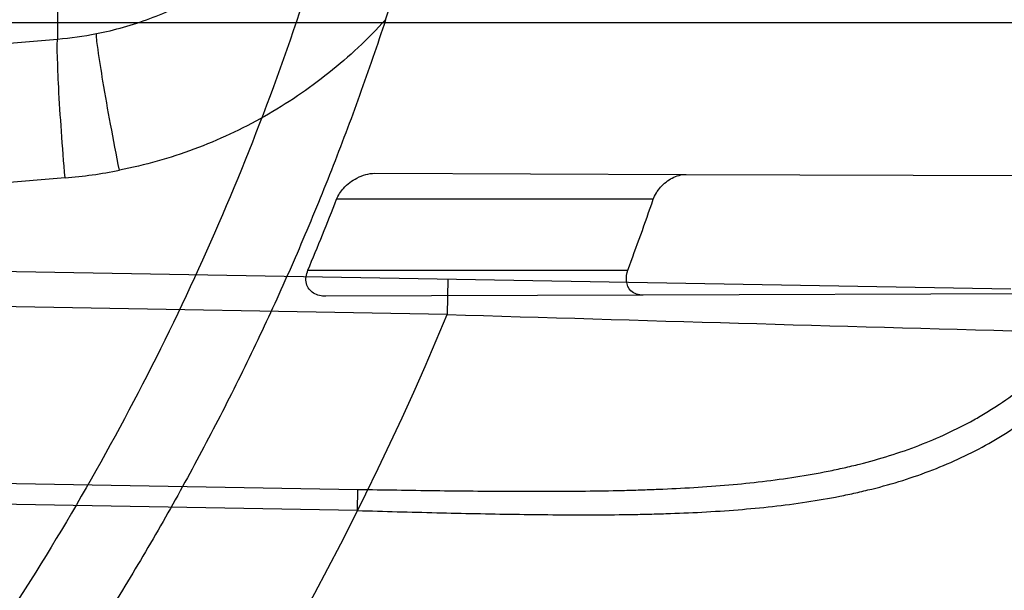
# Model space of a CAD drawing. Header units: millimetres. Extents: x 0 to 297, y 0 to 210.
# Tile 89 of 256: x 143.3398 to 143.4512, y 93.2491 to 93.3137. Entities that reach past the tile are written whole.
import ezdxf

# ---------------------------------------------------------------- set-up
doc = ezdxf.new("R2010")
doc.units = ezdxf.units.MM
doc.header["$LTSCALE"] = 16.335
doc.layers.get('0').update_dxf_attribs({"linetype": 'CONTINUOUS'})
for name, color, linetype in [('01_GLOBAL', 7, 'CONTINUOUS'), ('INTFCLR_1', 7, 'CONTINUOUS'), ('INTFCLR_144815', 7, 'CONTINUOUS')]:
    doc.layers.add(name, color=color, linetype=linetype)

msp = doc.modelspace()

# ---------------------------------------------------------------- linework, layer by layer
at = {"color": 7, "linetype": 'Continuous'}
msp.add_circle((144.2368034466, 92.193132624), 3.04, dxfattribs=at)
at = {"color": 9, "linetype": 'Continuous'}
msp.add_arc((144.2368034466, 92.193132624), 3.001038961, 92.9674534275, 177.0325465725, dxfattribs=at)
at = {"layer": '01_GLOBAL', "color": 7, "linetype": 'Continuous'}
msp.add_circle((144.2368034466, 92.193132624), 3.08, dxfattribs=at)
at = {"layer": 'INTFCLR_1', "color": 9, "linetype": 'Continuous'}
for p, q in [((143.3440660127, 93.33672380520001), (143.3440660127, 93.3114801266)), ((143.068579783, 93.3133562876), (143.4921648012, 93.3133562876)), ((143.2543923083, 93.3040658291), (143.3440660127, 93.3114801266)), ((143.3799851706, 93.2962971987), (143.4152219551, 93.2961741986)), ((143.3449021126, 93.2957831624), (143.076579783, 93.2735980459)), ((143.4115058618, 93.2933562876), (143.375647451, 93.2933562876)), ((143.1045099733, 93.2892876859), (143.4519711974, 93.28322272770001)), ((143.388165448, 93.2803358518), (143.1044401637, 93.2852882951)), ((143.3724074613, 93.2853562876), (143.4086171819, 93.2853562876)), ((143.3882352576, 93.28433524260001), (143.388165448, 93.2803358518)), ((143.4103485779, 93.28252136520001), (143.3744359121, 93.2823960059)), ((143.076579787, 93.2658264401), (143.3780715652, 93.26055888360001)), ((143.3780296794, 93.2581615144), (143.0765797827, 93.2634288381)), ((143.3780296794, 93.2581615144), (143.3780715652, 93.26055888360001))]:
    msp.add_line(p, q, dxfattribs=at)
at = {"layer": 'INTFCLR_1', "color": 6, "linetype": 'Continuous'}
for p, q in [((143.4152219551, 93.2961741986), (143.4774988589, 93.29595681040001)), ((143.4735235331, 93.2827418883), (143.4103485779, 93.28252136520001))]:
    msp.add_line(p, q, dxfattribs=at)
for centre, radius, start, end in [((143.076579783, 93.4093562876), 0.4827613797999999, 270, 90.00000002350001), ((143.076579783, 93.4093562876), 0.4587930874, 270, 90.00000002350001), ((143.0892902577, 93.4093512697), 0.3071896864, 341.8516144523, 356.8675753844), ((143.076699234, 93.4097738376), 0.3208162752, 337.1813534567, 338.7228774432), ((143.0766624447, 93.4097416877), 0.3544935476, 339.4587291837, 340.8334907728)]:
    msp.add_arc(centre, radius, start, end, dxfattribs=at)
at = {"layer": 'INTFCLR_1', "color": 9, "linetype": 'Continuous'}
for centre, radius, start, end in [((143.3409138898, 93.35023517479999), 0.0388830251, 274.6498887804, 281.1994271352), ((143.3403592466, 93.35070102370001), 0.0551054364, 274.7288035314, 281.1993408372), ((143.076579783, 93.4093562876), 0.3372409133, 270.0000000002, 337.5066823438), ((143.9726450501, 112.4531088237), 19.1816802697, 268.2538865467, 268.4511225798)]:
    msp.add_arc(centre, radius, start, end, dxfattribs=at)
for points, knots in [([(143.505791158, 93.2600745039), (143.5067409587, 93.2626590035), (143.5086022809, 93.26787776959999), (143.5121486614, 93.2784613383), (143.5179028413, 93.2974584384), (143.5232385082, 93.319755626), (143.5267617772, 93.3396835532), (143.5282429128, 93.3498591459), (143.5290073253, 93.35574456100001), (143.5307716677, 93.37052008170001), (143.5326049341, 93.3957667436), (143.5323109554, 93.4255533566), (143.5309256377, 93.444856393), (143.5300542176, 93.4537694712), (143.5294126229, 93.45969752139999), (143.5274302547, 93.4756973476), (143.5229291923, 93.50131752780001), (143.5164430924, 93.5263308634), (143.5118037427, 93.5411769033), (143.5100588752, 93.5464871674), (143.5074043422, 93.5543094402), (143.501415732, 93.57066310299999), (143.4910739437, 93.59466517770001), (143.4792964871, 93.6173411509), (143.4710860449, 93.6312983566), (143.4672487, 93.637511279), (143.4646994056, 93.64156113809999), (143.4578048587, 93.6522122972), (143.446251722, 93.6685591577), (143.4302039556, 93.688459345), (143.4166114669, 93.7033760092), (143.4071163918, 93.7129106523), (143.4018664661, 93.7179588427), (143.3945821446, 93.7247669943), (143.3843862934, 93.7336815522), (143.373349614, 93.7423309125), (143.3667450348, 93.7470278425), (143.3640805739, 93.74883137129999), (143.3625174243, 93.7498684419), (143.360134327, 93.7513983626), (143.3576340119, 93.7529030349), (143.3554317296, 93.7540584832), (143.3541938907, 93.75463331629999), (143.3532081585, 93.75498488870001), (143.3525262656, 93.7551440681), (143.3519536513, 93.75505755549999), (143.3518421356, 93.7545186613), (143.35211692, 93.75392300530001), (143.35259409, 93.7530975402), (143.3533650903, 93.7520584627), (143.354392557, 93.75079155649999), (143.3556852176, 93.7493056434), (143.3572290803, 93.7475999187), (143.358673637, 93.7460457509), (143.3599466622, 93.7446920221), (143.3621637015, 93.7423493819), (143.3658426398, 93.73850358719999), (143.3733257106, 93.73065133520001), (143.3814986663, 93.7218418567), (143.3889438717, 93.71342202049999), (143.3935459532, 93.708067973), (143.4009463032, 93.699278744), (143.4122758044, 93.6850353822), (143.4271285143, 93.6643128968), (143.4378788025, 93.6473958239), (143.4449171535, 93.6353542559), (143.4496927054, 93.62688497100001), (143.457931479, 93.6114260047), (143.4689344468, 93.588081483), (143.4765250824, 93.5686183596), (143.480055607, 93.5585271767)], [0, 0, 0, 0, 0.0103790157, 0.0208837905, 0.0420711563, 0.0851838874, 0.1071959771, 0.1183352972, 0.1239410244, 0.1295662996, 0.174425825, 0.2192336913, 0.2417180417, 0.247353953, 0.2529903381, 0.2641931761, 0.3081223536, 0.3509244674, 0.3614867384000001, 0.3667496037, 0.3719933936, 0.3926231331, 0.4323811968, 0.4704128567, 0.4888542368, 0.4934078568, 0.4979383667, 0.5068920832, 0.5412323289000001, 0.5733304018, 0.6031976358, 0.6172527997, 0.6240454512, 0.6306500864, 0.6548352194, 0.6750684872, 0.6834752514, 0.6853781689, 0.6871962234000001, 0.6905460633, 0.6960524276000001, 0.6981915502, 0.6999110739, 0.7012078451, 0.7020914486, 0.7026255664, 0.703100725, 0.7038824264, 0.7050749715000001, 0.7066970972, 0.7087489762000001, 0.7112252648, 0.7141188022, 0.7174211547, 0.7192230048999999, 0.7211233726, 0.7295789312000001, 0.7392839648, 0.7620096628, 0.7748693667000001, 0.7816473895, 0.7886214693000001, 0.8181786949, 0.8502212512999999, 0.8846823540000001, 0.8936821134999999, 0.9027944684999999, 0.9213301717, 0.9597016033, 1, 1, 1, 1]), ([(143.3574002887, 93.7533562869), (143.3579828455, 93.753356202), (143.360948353, 93.7521830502), (143.3643531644, 93.7501915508), (143.3676585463, 93.7481125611), (143.3692467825, 93.74707786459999), (143.3719545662, 93.74527944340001), (143.378664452, 93.7405994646), (143.3898825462, 93.7319854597), (143.4002548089, 93.7231045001), (143.4076654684, 93.7163228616), (143.4130031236, 93.71129788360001), (143.422653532, 93.7018115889), (143.4364709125, 93.68697153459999), (143.4527894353, 93.66717079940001), (143.4645442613, 93.65089855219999), (143.4715593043, 93.6402954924), (143.474151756, 93.63626614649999), (143.4780526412, 93.63008701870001), (143.4863962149, 93.616211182), (143.4983688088, 93.5936629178), (143.5088888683, 93.5697819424), (143.5149812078, 93.55350851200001), (143.5176807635, 93.5457272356), (143.5194547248, 93.5404463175), (143.524169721, 93.5256878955), (143.5307635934, 93.5008186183), (143.5353421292, 93.4753316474), (143.5373581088, 93.459416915), (143.5380104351, 93.45352171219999), (143.5388963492, 93.444658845), (143.5403047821, 93.42546452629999), (143.5406037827, 93.3958405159), (143.5387395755, 93.3707344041), (143.5369460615, 93.35604353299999), (143.5361688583, 93.3501906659), (143.5346627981, 93.3400704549), (143.5310794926, 93.320247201), (143.5256534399, 93.29807146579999), (143.5198047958, 93.2791850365), (143.5161994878, 93.2686605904), (143.5143072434, 93.26347094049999), (143.5133416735, 93.2609008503)], [0, 0, 0, 0, 0.0031306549, 0.0166311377, 0.0214593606, 0.0240790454, 0.0268205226, 0.0389267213, 0.0680356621, 0.1027866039, 0.1122691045, 0.1220183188, 0.1421809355, 0.1849822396, 0.2309158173, 0.2799873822, 0.2927706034, 0.2992370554, 0.3057353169, 0.3320403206, 0.3862319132, 0.4428084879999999, 0.4721383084, 0.4795908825, 0.487069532, 0.5020757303, 0.5628487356, 0.6251729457, 0.6410612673, 0.6490543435, 0.6570463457, 0.6889269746, 0.7524526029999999, 0.8160592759, 0.8240370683, 0.8319876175, 0.8477879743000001, 0.8790177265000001, 0.9402188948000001, 0.970317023, 0.9852457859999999, 1, 1, 1, 1]), ([(143.480055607, 93.5585271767), (143.4837259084, 93.5480364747), (143.4903909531, 93.5264789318), (143.4967360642, 93.4987698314), (143.4998687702, 93.480263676), (143.5011284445, 93.4715333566), (143.5019170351, 93.4656589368), (143.5038463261, 93.4494766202), (143.5057008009, 93.4227915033), (143.5054397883, 93.39601168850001), (143.5044671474, 93.37963975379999), (143.504022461, 93.3736652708), (143.5032714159, 93.3647734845), (143.5012002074, 93.34583974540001), (143.4963788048, 93.31729318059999), (143.49048443, 93.2935876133), (143.4864832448, 93.279982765), (143.4848602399, 93.2746477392), (143.4819377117, 93.26549629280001), (143.4757637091, 93.2478316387), (143.4658991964, 93.2237526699), (143.4557508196, 93.2030768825), (143.4492053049, 93.1910087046), (143.4468307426, 93.1867521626), (143.4433023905, 93.1805423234), (143.4357024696, 93.1677434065), (143.4236423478, 93.1493254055), (143.4088585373, 93.1292209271), (143.3981978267, 93.1161056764), (143.3920521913, 93.10890703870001), (143.3897353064, 93.10622028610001), (143.3858253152, 93.1017514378), (143.3786022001, 93.09371030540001), (143.3707422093, 93.0853343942), (143.3636495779, 93.0779186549), (143.3593994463, 93.0734576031), (143.3560255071, 93.0698150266), (143.3538487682, 93.0672934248), (143.3526496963, 93.0656994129), (143.3521523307, 93.0648535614), (143.3518509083, 93.0642467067), (143.3519780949, 93.06345700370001), (143.3536612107, 93.06380038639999), (143.3555127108, 93.06468782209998), (143.3588652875, 93.0665002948), (143.3620632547, 93.0685373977), (143.3646891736, 93.0702872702), (143.3663741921, 93.0714458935), (143.3692060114, 93.0734278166), (143.3737350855, 93.0767437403), (143.3800639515, 93.0816635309), (143.3895251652, 93.0894491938), (143.3979931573, 93.09704369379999), (143.4054028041, 93.1041496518), (143.4107134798, 93.1093907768), (143.4202844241, 93.1192590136), (143.4339256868, 93.13464747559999), (143.4499433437, 93.1551077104), (143.4614126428, 93.1718688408), (143.4682300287, 93.1827697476), (143.4707469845, 93.1869112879), (143.4745342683, 93.1932658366), (143.4826220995, 93.2075340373), (143.4941655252, 93.2306938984), (143.5021068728, 93.2500492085), (143.505791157, 93.2600745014)], [0, 0, 0, 0, 0.0419354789, 0.08505031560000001, 0.1071497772, 0.1127379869, 0.1183317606, 0.1295131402, 0.1742263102, 0.2191466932, 0.230445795, 0.2361065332, 0.241751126, 0.2641147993, 0.3079545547, 0.3508736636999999, 0.3561840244, 0.3614616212, 0.3719139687, 0.3924297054, 0.4320526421, 0.4700131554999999, 0.4792642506, 0.483852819, 0.4884035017, 0.5062126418, 0.5400088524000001, 0.5714206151, 0.6003317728, 0.6037560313, 0.6071340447, 0.6137178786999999, 0.6261602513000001, 0.6479155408, 0.6570536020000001, 0.6648783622, 0.6711643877, 0.6757843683, 0.6774462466, 0.6786751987, 0.6794900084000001, 0.6799813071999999, 0.6813020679, 0.6842478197, 0.6888651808, 0.6950795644, 0.6987591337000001, 0.70073729, 0.7027989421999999, 0.7117993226, 0.7219139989, 0.7330405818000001, 0.7580265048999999, 0.7648041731, 0.7717766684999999, 0.7861782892, 0.816667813, 0.8493175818, 0.8841610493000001, 0.8932352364, 0.8978283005, 0.9024468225, 0.9211469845, 0.9596997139, 1, 1, 1, 1]), ([(143.3574002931, 93.0653562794), (143.3572429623, 93.0653562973), (143.3568577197, 93.0654322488), (143.3568775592, 93.06612476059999), (143.3572897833, 93.0668372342), (143.3580025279, 93.06789625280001), (143.3590890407, 93.0692141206), (143.3605161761, 93.0708335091), (143.3622809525, 93.072732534), (143.364262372, 93.0748061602), (143.366417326, 93.0770245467), (143.3695810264, 93.08025667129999), (143.3761156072, 93.0869122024), (143.384127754, 93.09523631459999), (143.391492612, 93.1032318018), (143.3954790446, 93.1076756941), (143.3978410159, 93.1103473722), (143.4041032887, 93.11750254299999), (143.4149655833, 93.130539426), (143.4300350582, 93.1505356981), (143.4423327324, 93.1688638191), (143.4500842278, 93.18160511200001), (143.4536819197, 93.18778553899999), (143.4561024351, 93.19202072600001), (143.4627716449, 93.20402316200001), (143.4731139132, 93.2245897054), (143.4831746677, 93.2485613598), (143.4894718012, 93.2661502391), (143.4924519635, 93.2752607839), (143.4941067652, 93.2805713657), (143.4981845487, 93.2941079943), (143.5041933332, 93.3176982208), (143.5091109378, 93.34612180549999), (143.5112232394, 93.3649740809), (143.5119890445, 93.3738262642), (143.5124424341, 93.37977367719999), (143.5134340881, 93.3960708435), (143.5137003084, 93.4227328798), (143.5118091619, 93.4492982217), (143.5098423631, 93.46540487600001), (143.5090383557, 93.47125249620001), (143.5077538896, 93.4799440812), (143.5045588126, 93.4983716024), (143.498087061, 93.52596105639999), (143.4912937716, 93.5474097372), (143.4875537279, 93.5578460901)], [0, 0, 0, 0, 0.0008731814, 0.0017184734, 0.0032338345, 0.0055641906, 0.008732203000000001, 0.0127298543, 0.0175349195, 0.0231216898, 0.028646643, 0.0346996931, 0.0482229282, 0.0804128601, 0.09881585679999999, 0.1085510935, 0.1135452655, 0.1186072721, 0.1613234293, 0.207686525, 0.2575125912, 0.2837456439, 0.2904463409, 0.297201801, 0.3108185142, 0.3666506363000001, 0.4248611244, 0.4549770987, 0.470314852, 0.4780577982, 0.4858479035, 0.548777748, 0.6130125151, 0.6457681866, 0.6540348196, 0.6623247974, 0.6788712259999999, 0.7446474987, 0.8101274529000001, 0.8265054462, 0.8346996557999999, 0.8428862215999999, 0.8752668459, 0.9384715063, 1, 1, 1, 1]), ([(143.3484659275, 93.3120925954), (143.3505157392, 93.3124985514), (143.3545608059, 93.3136452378), (143.3602753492, 93.3163184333), (143.36550514, 93.31987927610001), (143.3685783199, 93.3227835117), (143.3699917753, 93.32434725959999)], [0, 0, 0, 0, 0.2490434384, 0.4985367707, 0.7487806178, 1, 1, 1, 1]), ([(143.3811981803, 93.3136681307), (143.3792171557, 93.31149852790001), (143.3749108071, 93.30746772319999), (143.3675894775, 93.30252669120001), (143.3595907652, 93.2988114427), (143.3539309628, 93.2972131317), (143.3510619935, 93.29664493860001)], [0, 0, 0, 0, 0.2506465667, 0.5007612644, 0.7504856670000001, 1, 1, 1, 1]), ([(143.3449021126, 93.2957831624), (143.3447568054, 93.29754275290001), (143.3444978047, 93.30095246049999), (143.344187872, 93.3055819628), (143.3440594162, 93.30904990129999), (143.3439978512, 93.3108788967), (143.3440660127, 93.3114801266)], [0, 0, 0, 0, 0.3368283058, 0.6524971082, 0.8845656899, 1, 1, 1, 1]), ([(143.3510619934, 93.29664493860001), (143.3507198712, 93.2983745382), (143.3500795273, 93.3017262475), (143.3492507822, 93.3062784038), (143.348733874, 93.30969385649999), (143.3484659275, 93.3114929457), (143.3484659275, 93.3120925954)], [0, 0, 0, 0, 0.3375394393, 0.6534147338, 0.8851998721, 1, 1, 1, 1]), ([(143.378029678, 93.2581615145), (143.3795262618, 93.25811774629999), (143.3825119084, 93.25803364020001), (143.3884346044, 93.25788119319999), (143.3957432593, 93.25772648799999), (143.4029848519, 93.2576596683), (143.4079938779, 93.25769834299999), (143.4108211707, 93.25775194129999), (143.4149542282, 93.25786551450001), (143.4209858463, 93.2581714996), (143.4275553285, 93.25888387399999), (143.4319915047, 93.2596459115), (143.4344500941, 93.26016062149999), (143.4380030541, 93.2610008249), (143.443138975, 93.2625889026), (143.4479836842, 93.2648500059), (143.451001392, 93.2666327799), (143.4529664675, 93.267899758), (143.4562925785, 93.2703347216), (143.4597812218, 93.27359384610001), (143.4625251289, 93.27678543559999), (143.4640410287, 93.27874184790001), (143.4662932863, 93.2818559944), (143.4693870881, 93.2869455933), (143.4722726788, 93.2930233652), (143.4743370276, 93.2981805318), (143.4762568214, 93.3035742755), (143.4774841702, 93.3077152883), (143.4782142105, 93.31051378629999)], [0, 0, 0, 0, 0.0352840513, 0.0703885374, 0.1396222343, 0.2075595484, 0.24104394, 0.2576664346, 0.2741994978, 0.3384817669, 0.3999443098, 0.4297839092, 0.4445208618, 0.4591331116, 0.5158220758, 0.5708773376, 0.584618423, 0.5984078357, 0.62596322, 0.6816730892, 0.7104014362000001, 0.7250935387, 0.7399872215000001, 0.8009607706, 0.865102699, 0.8983215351, 0.931842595, 1, 1, 1, 1]), ([(143.3780715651, 93.26055888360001), (143.3795316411, 93.2605333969), (143.3824442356, 93.2604852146), (143.3882211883, 93.2604019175), (143.3953488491, 93.260328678), (143.4024099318, 93.26033519), (143.407293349, 93.2604190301), (143.4100496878, 93.26049604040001), (143.4140798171, 93.26064198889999), (143.4199618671, 93.2609865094), (143.4263678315, 93.2617198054), (143.4306949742, 93.26248049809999), (143.4330941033, 93.2629898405), (143.4365618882, 93.2638158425), (143.4415739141, 93.2653650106), (143.4463092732, 93.2675501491), (143.4492642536, 93.2692660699), (143.4511858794, 93.2704845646), (143.4544385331, 93.27281750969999), (143.4578582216, 93.2759377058), (143.4605558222, 93.27899322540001), (143.462045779, 93.28086328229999), (143.4642566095, 93.2838335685), (143.4672995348, 93.28868534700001), (143.4701484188, 93.2944860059), (143.4721894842, 93.2994047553), (143.4740880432, 93.30454297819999), (143.4753059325, 93.30849007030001), (143.4760311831, 93.3111580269)], [0, 0, 0, 0, 0.0354707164, 0.0707566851, 0.1403369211, 0.2086101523, 0.2422620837, 0.2589694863, 0.2755870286, 0.3402183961, 0.4020447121, 0.4320711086, 0.4469021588, 0.461611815, 0.5186591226, 0.5740110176, 0.587810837, 0.6016461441, 0.6292660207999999, 0.6849553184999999, 0.7135897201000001, 0.7282126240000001, 0.7430221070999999, 0.8035181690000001, 0.8669700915, 0.8997737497, 0.9328434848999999, 1, 1, 1, 1]), ([(143.5133416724, 93.2609008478), (143.5095934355, 93.2509240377), (143.5015126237, 93.23166055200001), (143.48977788, 93.2086314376), (143.4815589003, 93.19444668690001), (143.4777089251, 93.1881268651), (143.4751493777, 93.184006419), (143.4682128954, 93.1731550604), (143.456543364, 93.15647088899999), (143.4402554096, 93.13611357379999), (143.4263884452, 93.1208048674), (143.4166609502, 93.11098728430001), (143.4112615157, 93.10577060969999), (143.403723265, 93.0986927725), (143.3951109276, 93.0911296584), (143.3854941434, 93.0833772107), (143.379059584, 93.07847549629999), (143.3744559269, 93.07517076), (143.3715784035, 93.0731954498), (143.3698645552, 93.07203878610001), (143.3661678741, 93.0696270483), (143.3623175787, 93.0672173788), (143.3587607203, 93.06565469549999), (143.3577821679, 93.0653562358), (143.3574002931, 93.0653562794)], [0, 0, 0, 0, 0.1254333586, 0.2455838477, 0.3039242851, 0.3183395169, 0.3326778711, 0.3610127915, 0.4699119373, 0.572102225, 0.6676664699, 0.7128530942, 0.7347412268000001, 0.7560248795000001, 0.8345501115, 0.8695520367, 0.9013904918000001, 0.9297392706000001, 0.9362356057, 0.9424699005, 0.9540693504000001, 0.9882335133, 0.9955056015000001, 1, 1, 1, 1])]:
    msp.add_open_spline(points, degree=3, knots=knots, dxfattribs=at)
at = {"layer": 'INTFCLR_1', "color": 6, "linetype": 'Continuous'}
for points, knots in [([(143.391388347, 93.7533562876), (143.3904120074, 93.7533562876), (143.3921762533, 93.7499955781), (143.3936912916, 93.7481416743), (143.3961672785, 93.74488846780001), (143.3992225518, 93.74120886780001), (143.403128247, 93.736512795), (143.4076936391, 93.73105931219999), (143.4125904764, 93.7251278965), (143.4174256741, 93.7191674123), (143.4219266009, 93.7134900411), (143.4260587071, 93.708161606), (143.4298162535, 93.70320548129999), (143.4332121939, 93.6986295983), (143.4362702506, 93.6944235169), (143.4390204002, 93.69056916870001), (143.4414908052, 93.687044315), (143.44370074, 93.6838395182), (143.4456749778, 93.6809337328), (143.4474377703, 93.67830292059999), (143.4490168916, 93.6759165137), (143.4504211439, 93.6737705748), (143.4516679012, 93.67184551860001), (143.4527743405, 93.67012138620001), (143.4537663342, 93.6685626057), (143.4546489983, 93.6671650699), (143.4556772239, 93.66552631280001), (143.456672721, 93.66392530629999), (143.4576979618, 93.66226084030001), (143.4585721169, 93.66083168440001), (143.4595323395, 93.65924962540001), (143.4605887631, 93.6574940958), (143.4617562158, 93.65553545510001), (143.4630444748, 93.65335047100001), (143.464465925, 93.65090949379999), (143.4660286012, 93.6481892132), (143.4677482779, 93.64514958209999), (143.4696392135, 93.6417492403), (143.4717186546, 93.63793570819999), (143.4740086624, 93.6336424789), (143.4765248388, 93.62880536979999), (143.4792812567, 93.62335013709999), (143.4822951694, 93.61718591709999), (143.4855914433, 93.610185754), (143.4891913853, 93.6021966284), (143.4931140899, 93.59302320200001), (143.4973740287, 93.58243061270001), (143.5019825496, 93.5700832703), (143.5068772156, 93.55569758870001), (143.5117345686, 93.53967004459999), (143.5162134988, 93.5226760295), (143.5200746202, 93.5054858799), (143.5232856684, 93.4882487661), (143.5258459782, 93.471032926), (143.5277689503, 93.4538356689), (143.5290609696, 93.4366975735), (143.529733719, 93.4196019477), (143.5297948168, 93.4025757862), (143.5292510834, 93.38560341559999), (143.5281065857, 93.3686870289), (143.5263644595, 93.3518401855), (143.5240214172, 93.3350289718), (143.5210770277, 93.31827583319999), (143.5175167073, 93.30154440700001), (143.5133376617, 93.28485591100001), (143.5085942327, 93.268441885), (143.5035656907, 93.2530998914), (143.4986112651, 93.23947982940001), (143.4940105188, 93.2278474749), (143.4897809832, 93.2178519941), (143.485903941, 93.2091976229), (143.4823616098, 93.2016588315), (143.4791285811, 93.19505078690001), (143.4761817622, 93.1892359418), (143.4734988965, 93.1841024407), (143.4710647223, 93.1795662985), (143.4688610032, 93.1755541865), (143.466865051, 93.1719939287), (143.4650570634, 93.1688259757), (143.4634184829, 93.16599997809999), (143.461937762, 93.1634824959), (143.4606041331, 93.16124327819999), (143.4594032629, 93.15924877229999), (143.4583170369, 93.15746207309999), (143.457331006, 93.1558543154), (143.4564183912, 93.15437798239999), (143.4555069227, 93.15291457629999), (143.4545265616, 93.151352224), (143.4534184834, 93.14960100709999), (143.4521719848, 93.1476496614), (143.4507682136, 93.14547482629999), (143.4491853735, 93.14305109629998), (143.4474055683, 93.1403597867), (143.4454085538, 93.13738261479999), (143.4431685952, 93.1340952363), (143.4406602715, 93.13047449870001), (143.4378551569, 93.12649963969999), (143.4347311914, 93.1221597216), (143.4312583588, 93.1174362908), (143.4274059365, 93.11231294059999), (143.4231637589, 93.1068033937), (143.4185304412, 93.1009244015), (143.4135422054, 93.0947465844), (143.408452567, 93.0885653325), (143.4036878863, 93.08286772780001), (143.3995946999, 93.07795220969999), (143.3963986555, 93.0741115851), (143.3938021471, 93.0707181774), (143.3922373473, 93.06880673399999), (143.3903920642, 93.0653562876), (143.391388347, 93.0653562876)], [0, 0, 0, 0, 0.0038604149, 0.007501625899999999, 0.0124785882, 0.0188917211, 0.0268498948, 0.0364677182, 0.0470694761, 0.05724446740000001, 0.066818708, 0.0757144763, 0.0839053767, 0.0914099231, 0.0982451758, 0.1044667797, 0.1101313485, 0.11526428, 0.1198589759, 0.1240215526, 0.1277856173, 0.1311734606, 0.1341617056, 0.1368541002, 0.1392736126, 0.1414672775, 0.143389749, 0.1469230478, 0.1489215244, 0.1511192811, 0.1535471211, 0.1562389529, 0.1592204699, 0.1625628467, 0.1662680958, 0.1703891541, 0.1749670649, 0.1800767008, 0.1857729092, 0.1921414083, 0.199315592, 0.2073311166, 0.2163077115, 0.2264451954, 0.2379233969, 0.2509534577, 0.2658909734, 0.2830621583, 0.3030578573, 0.3259639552, 0.3492662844, 0.3725305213, 0.3956109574, 0.4185782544, 0.4413347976, 0.4640172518, 0.4865192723, 0.5089682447, 0.5313242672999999, 0.5536477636, 0.5759939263, 0.5982772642, 0.6207472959, 0.6432362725, 0.6658996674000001, 0.6887559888, 0.7107777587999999, 0.7297237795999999, 0.7460531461, 0.7602331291, 0.7726347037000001, 0.7835467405, 0.7931663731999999, 0.8017211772, 0.8093215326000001, 0.8160683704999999, 0.8220757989, 0.8274205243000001, 0.8322066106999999, 0.8364980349, 0.8403367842, 0.8437547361, 0.8468031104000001, 0.8495420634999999, 0.8520223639, 0.8542604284, 0.8564046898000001, 0.8588391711, 0.861553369, 0.8645986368, 0.8679945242, 0.8717882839, 0.8760445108, 0.8807522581, 0.8859628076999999, 0.8917731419, 0.8981681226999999, 0.9051985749, 0.9129160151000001, 0.9213486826, 0.9305434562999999, 0.9404096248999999, 0.9509435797, 0.9619432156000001, 0.9720502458, 0.9803711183, 0.9870628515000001, 0.9922716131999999, 0.9960607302, 1, 1, 1, 1]), ([(143.3913883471, 93.0653562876), (143.3925009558, 93.0653562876), (143.3944304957, 93.0666565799), (143.3973970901, 93.0684425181), (143.4007982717, 93.07091395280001), (143.4050037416, 93.07413406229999), (143.4100111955, 93.07824530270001), (143.4155298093, 93.08303751), (143.4211292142, 93.0881607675), (143.4264144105, 93.0932249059), (143.43125736, 93.0980502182), (143.4356657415, 93.10260404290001), (143.4396603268, 93.1068634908), (143.4432708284, 93.1108234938), (143.4465216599, 93.11448276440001), (143.4494397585, 93.1178438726), (143.4520627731, 93.1209293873), (143.4544121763, 93.1237459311), (143.456513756, 93.1263080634), (143.4583900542, 93.12863120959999), (143.4600695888, 93.13073982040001), (143.4615949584, 93.1326788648), (143.4630975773, 93.13461062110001), (143.4646983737, 93.1366936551), (143.4663978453, 93.1389353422), (143.4680793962, 93.14118497), (143.4697311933, 93.1434241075), (143.4714499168, 93.1457859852), (143.4733525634, 93.1484399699), (143.4754791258, 93.1514562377), (143.477855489, 93.15489250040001), (143.4805066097, 93.1588113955), (143.4834545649, 93.163277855), (143.4867221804, 93.1683718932), (143.4903444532, 93.1742054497), (143.4943554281, 93.18090734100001), (143.4987865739, 93.1886348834), (143.5036710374, 93.1975962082), (143.5090369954, 93.2080352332), (143.5149200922, 93.22031723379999), (143.5212054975, 93.234617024), (143.5274896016, 93.2504853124), (143.5333654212, 93.2672157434), (143.5385840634, 93.28417448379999), (143.543100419, 93.30119588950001), (143.5469295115, 93.31826170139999), (143.5500694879, 93.3352816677), (143.5525457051, 93.3523020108), (143.5543635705, 93.36925021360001), (143.5555404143, 93.3861532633), (143.5560867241, 93.4029944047), (143.5560112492, 93.4197765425), (143.5553196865, 93.436509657), (143.5540157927, 93.4531831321), (143.5520992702, 93.46980412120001), (143.5495685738, 93.4863701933), (143.5464237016, 93.5028559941), (143.5426520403, 93.51929845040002), (143.5382472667, 93.5356769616), (143.5331875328, 93.5520104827), (143.527486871, 93.5682159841), (143.5213730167, 93.5836821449), (143.515238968, 93.5976906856), (143.5094946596, 93.6097472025), (143.5042564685, 93.6200023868), (143.4994933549, 93.6288052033), (143.4951738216, 93.63640014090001), (143.4912628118, 93.642992), (143.4877284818, 93.6487368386), (143.4845342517, 93.6537660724), (143.4816534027, 93.65817529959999), (143.4790579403, 93.662051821), (143.4767281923, 93.6654573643), (143.4746357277, 93.668457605), (143.472765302, 93.67109499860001), (143.4710870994, 93.67342680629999), (143.46957943, 93.6754943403), (143.4681380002, 93.6774474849), (143.4666395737, 93.67945477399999), (143.4649885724, 93.68163852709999), (143.463288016, 93.68385659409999), (143.4615819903, 93.6860513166), (143.4598543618, 93.68824549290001), (143.4579581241, 93.69062033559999), (143.4558400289, 93.69323162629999), (143.4534675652, 93.6961063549), (143.4508179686, 93.6992567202), (143.447859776, 93.7026992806), (143.4445666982, 93.7064428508), (143.4409044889, 93.71049854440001), (143.4368464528, 93.7148646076), (143.4323696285, 93.7195302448), (143.4274456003, 93.7244775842), (143.4220754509, 93.7296631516), (143.4163486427, 93.7349445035), (143.410661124, 93.73991840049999), (143.4054543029, 93.74422210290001), (143.4010724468, 93.7475953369), (143.3975442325, 93.7501732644), (143.3944939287, 93.7520163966), (143.3925216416, 93.7533562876), (143.3913883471, 93.7533562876)], [0, 0, 0, 0, 0.0042187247, 0.0081401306, 0.0133978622, 0.0200459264, 0.0282638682, 0.0379443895, 0.0477615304, 0.05703690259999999, 0.0656973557, 0.0736821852, 0.0810680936, 0.0878383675, 0.0940009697, 0.0996271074, 0.1047154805, 0.1093563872, 0.1135342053, 0.1172803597, 0.1206792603, 0.1237557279, 0.1266349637, 0.1299589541, 0.1337168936, 0.1373013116, 0.1406085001, 0.1442672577, 0.148377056, 0.1529904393, 0.1582606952, 0.164218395, 0.1709303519, 0.1785521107, 0.1871652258, 0.1969659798, 0.2081658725, 0.2209392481, 0.2356613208, 0.2526660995, 0.2725685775, 0.2948769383, 0.3173640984, 0.3397873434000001, 0.3621386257, 0.3841211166, 0.4060891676, 0.4277469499, 0.4493218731, 0.470705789, 0.4919793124, 0.5131981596, 0.5343255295, 0.5554668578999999, 0.5765984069, 0.5977513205, 0.6189954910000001, 0.6402209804, 0.6617015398, 0.6832900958, 0.7050415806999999, 0.7268239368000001, 0.7463339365, 0.7630160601, 0.7774553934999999, 0.7899931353, 0.8009638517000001, 0.8105830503, 0.8190545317, 0.8265380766, 0.8331730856, 0.8390248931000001, 0.8442268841, 0.8488182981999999, 0.8528943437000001, 0.8564866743, 0.8597116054, 0.8625968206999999, 0.8656908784, 0.8692094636, 0.8729771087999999, 0.8762884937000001, 0.879749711, 0.8835661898, 0.8878115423, 0.8924986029, 0.8976989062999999, 0.9034198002, 0.9097088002, 0.9166034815, 0.9241390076, 0.9323094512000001, 0.9411199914, 0.9506041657, 0.9606137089, 0.9706541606, 0.9792553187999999, 0.9862062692, 0.9916647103, 0.9957028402, 1, 1, 1, 1]), ([(143.076579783, 93.7074274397), (143.082523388, 93.7076713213), (143.0944283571, 93.7078023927), (143.1122609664, 93.706931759), (143.1300417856, 93.7049901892), (143.1477625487, 93.70197036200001), (143.1653190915, 93.6978722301), (143.1823313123, 93.6927977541), (143.1989691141, 93.6867470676), (143.2152260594, 93.67972564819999), (143.2312964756, 93.6716018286), (143.2468445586, 93.6625240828), (143.2618072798, 93.6525310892), (143.27613507, 93.6416594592), (143.2897753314, 93.6299495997), (143.3026838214, 93.6174413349), (143.3148106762, 93.6041852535), (143.3261148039, 93.5902268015), (143.3365490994, 93.5756280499), (143.3460835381, 93.56043626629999), (143.3546880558, 93.5447002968), (143.3623299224, 93.52848045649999), (143.3689790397, 93.51184559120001), (143.3746162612, 93.4948500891), (143.3792252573, 93.4775463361), (143.3827898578, 93.4599937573), (143.3852960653, 93.44225909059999), (143.3867342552, 93.42441400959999), (143.3871004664, 93.40653322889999), (143.3863965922, 93.3886799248), (143.3846282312, 93.37091291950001), (143.3818020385, 93.3532852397), (143.3779280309, 93.33585793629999), (143.373019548, 93.3186922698), (143.3670955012, 93.3018544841), (143.3601798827, 93.285410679), (143.3523013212, 93.2694220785), (143.3434867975, 93.2539380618), (143.3337719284, 93.23901886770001), (143.3231929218, 93.2247162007), (143.3117899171, 93.2110788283), (143.2995931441, 93.1981420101), (143.2866555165, 93.18596271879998), (143.2730160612, 93.17457492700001), (143.2587305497, 93.16402387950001), (143.243846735, 93.1543452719), (143.2284243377, 93.1455749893), (143.2125338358, 93.137749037), (143.1965569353, 93.1310271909), (143.180998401, 93.1255102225), (143.1665503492, 93.1212402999), (143.1534700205, 93.1180479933), (143.1418191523, 93.11571979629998), (143.1307532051, 93.1139361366), (143.1193149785, 93.1125203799), (143.1065976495, 93.11146519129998), (143.0921887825, 93.11092295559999), (143.0820095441, 93.1110623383), (143.076579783, 93.1112851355)], [0, 0, 0, 0, 0.0185657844, 0.0371317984, 0.05569073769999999, 0.0743563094, 0.09320240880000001, 0.1119235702, 0.129729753, 0.1484268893, 0.1671582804, 0.1858963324, 0.2045840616, 0.2232805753, 0.241995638, 0.2606572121, 0.2793460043, 0.298034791, 0.3166822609, 0.3353170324, 0.3539796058, 0.3726237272, 0.3912431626, 0.4098577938, 0.4284754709, 0.4470981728, 0.4657246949, 0.4843423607, 0.5029403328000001, 0.5215094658, 0.5400731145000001, 0.5586325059, 0.5771954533, 0.5957587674, 0.6143211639, 0.6328711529, 0.651401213, 0.6699184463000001, 0.6884460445, 0.7069331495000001, 0.7254085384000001, 0.7438945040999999, 0.7623917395, 0.7808314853, 0.7993176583, 0.8177869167, 0.8362093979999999, 0.8546575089, 0.8730374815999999, 0.8902753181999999, 0.9061521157, 0.9200376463, 0.9322836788, 0.9432240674, 0.9550134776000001, 0.9682465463, 0.9830392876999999, 1, 1, 1, 1]), ([(143.3811981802, 93.3136681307), (143.3802589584, 93.31080279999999), (143.378296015, 93.3050994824), (143.3751010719, 93.29663524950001), (143.371658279, 93.28826881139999), (143.3679706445, 93.2800074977), (143.3640413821, 93.271858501), (143.3598738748, 93.2638288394), (143.3554717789, 93.25592555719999), (143.3508388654, 93.24815542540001), (143.3459792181, 93.2405252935), (143.3408969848, 93.2330416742), (143.3355966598, 93.2257111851), (143.3300827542, 93.218540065), (143.3243601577, 93.21153467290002), (143.3184337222, 93.2047009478), (143.3123087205, 93.1980449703), (143.3059903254, 93.19157236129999), (143.2994841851, 93.18528890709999), (143.2927957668, 93.17919988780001), (143.2859310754, 93.17331077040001), (143.2788958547, 93.1676264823), (143.2716964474, 93.1621521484), (143.2643388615, 93.15689233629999), (143.2568297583, 93.15185180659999), (143.2491754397, 93.1470347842), (143.2413828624, 93.142445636), (143.2334585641, 93.13808819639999), (143.2254096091, 93.1339663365), (143.2172428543, 93.1300835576), (143.2089654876, 93.1264432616), (143.2005846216, 93.1230485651), (143.192107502, 93.1199023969), (143.183541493, 93.1170074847), (143.1748940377, 93.1143663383), (143.1661726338, 93.11198124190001), (143.1573848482, 93.10985426), (143.1485382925, 93.10798723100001), (143.1396406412, 93.1063817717), (143.1306996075, 93.1050392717), (143.121722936, 93.1039608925), (143.1127183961, 93.1031475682), (143.1036937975, 93.1026000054), (143.0946569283, 93.1023186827), (143.0856157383, 93.10230384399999), (143.0795903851, 93.1024716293), (143.076579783, 93.1025998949)], [0, 0, 0, 0, 0.0227356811, 0.0454710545, 0.0682062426, 0.09094098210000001, 0.1136756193, 0.1364096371, 0.1591436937, 0.1818769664, 0.2046103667, 0.2273428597, 0.2500755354, 0.2728072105, 0.2955391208, 0.3182699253, 0.3410011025, 0.3637310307, 0.3864614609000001, 0.4091905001, 0.4319201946, 0.4546483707, 0.4773773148, 0.5001046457, 0.5228327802, 0.5455591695, 0.5682859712, 0.5910108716, 0.6137361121, 0.6364602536, 0.6591836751, 0.681906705, 0.7046293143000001, 0.7273515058, 0.750073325, 0.77279473, 0.7955158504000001, 0.8182366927, 0.8409573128, 0.8636777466, 0.886398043, 0.9091183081, 0.9318386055, 0.9545589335, 0.9772794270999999, 1, 1, 1, 1]), ([(143.375647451, 93.2933562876), (143.3758252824, 93.2938130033), (143.3764648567, 93.29477806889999), (143.3779411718, 93.2959031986), (143.3792845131, 93.29629964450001), (143.3799851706, 93.2962971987)], [0, 0, 0, 0, 0.2678935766, 0.6170233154, 1, 1, 1, 1]), ([(143.4115058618, 93.2933562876), (143.4116812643, 93.2938609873), (143.4122803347, 93.2948164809), (143.4135806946, 93.295844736), (143.4146821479, 93.2961760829), (143.4152219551, 93.2961741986)], [0, 0, 0, 0, 0.326986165, 0.6696480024, 1, 1, 1, 1]), ([(143.3744359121, 93.2823960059), (143.3739550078, 93.2823943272), (143.3729759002, 93.2825652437), (143.3720068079, 93.2838411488), (143.3722080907, 93.28488249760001), (143.3724074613, 93.2853562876)], [0, 0, 0, 0, 0.3333407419, 0.6437011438, 1, 1, 1, 1]), ([(143.4103485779, 93.28252136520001), (143.4098647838, 93.2825196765), (143.4084410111, 93.2828968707), (143.4083379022, 93.28461104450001), (143.4086171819, 93.2853562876)], [0, 0, 0, 0, 0.3780693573, 1, 1, 1, 1])]:
    msp.add_open_spline(points, degree=3, knots=knots, dxfattribs=at)
at = {"layer": 'INTFCLR_144815', "color": 6, "linetype": 'Continuous'}
for radius in [0.5104906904, 0.4864760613]:
    msp.add_circle((143.076579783, 93.4093562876), radius, dxfattribs=at)
for radius, start, end in [(0.7037433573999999, 313.9937911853, 154.5150993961), (0.6797433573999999, 312.9543589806, 154.5144414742), (0.6572577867, 282.2440355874, 71.2863570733), (0.5288304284, 45.0000000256, 314.9999999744), (0.5278840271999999, 44.999999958, 315.000000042), (0.5271191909, 44.99999997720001, 315.0000000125), (0.5111765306, 47.86578076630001, 312.1342192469), (0.5038693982, 45.72777364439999, 314.2722263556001), (0.4878728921, 45.6663486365, 314.3336513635), (0.4878399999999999, 45.741955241, 314.258044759), (0.5186031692, 308.490992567, 51.50900743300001), (0.5120146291, 313.9992414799, 46.00075850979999)]:
    msp.add_arc((143.076579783, 93.4093562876), radius, start, end, dxfattribs=at)
at = {"layer": 'INTFCLR_144815', "color": 9, "linetype": 'Continuous'}
for centre, radius, start, end in [((143.076579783, 93.4093562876), 0.5509009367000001, 52.2436298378, 307.7563701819), ((143.076579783, 93.4093562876), 0.6528896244, 292.4997540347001, 54.0964566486), ((143.076579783, 93.4093562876), 0.518921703, 52.5411294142, 307.4588705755), ((143.076579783, 93.4093562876), 0.5036973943, 45.7280221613, 314.2719778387), ((143.076579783, 93.4093562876), 0.4956986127, 45.73034182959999, 314.2696581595), ((143.0765826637, 93.40935763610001), 0.5889741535, 292.4997540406, 54.09645665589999), ((143.076579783, 93.4093562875), 0.5277450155, 314.0862202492, 45.9137797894), ((143.076579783, 93.4093562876), 0.5151250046, 313.8592910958, 46.1407088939), ((143.076579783, 93.4093562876), 0.5117547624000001, 314.0319604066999, 45.9680396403)]:
    msp.add_arc(centre, radius, start, end, dxfattribs=at)
at = {"layer": 'INTFCLR_144815', "color": 6, "linetype": 'Continuous'}
for points, knots in [([(143.433067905, 93.05335642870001), (143.4328265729, 93.0533608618), (143.4324756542, 93.05418000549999), (143.4330197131, 93.0549083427), (143.4334366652, 93.0557926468), (143.4339703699, 93.0566454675), (143.4346161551, 93.0576462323), (143.4354019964, 93.05878669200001), (143.4363208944, 93.0600751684), (143.4373778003, 93.0615151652), (143.4385738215, 93.0631125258), (143.4399109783, 93.0648725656), (143.441391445, 93.0668020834), (143.4430186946, 93.0689099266), (143.4447956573, 93.07120496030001), (143.4467226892, 93.0736934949), (143.4487964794, 93.0763779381), (143.4510117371, 93.0792588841), (143.4533657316, 93.0823409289), (143.4558612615, 93.0856367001), (143.4585019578, 93.0891610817), (143.461284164, 93.0929204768), (143.4641988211, 93.0969147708), (143.4672349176, 93.10114163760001), (143.4703835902, 93.1056021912), (143.473633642, 93.1102946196), (143.4769725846, 93.1152153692), (143.4803867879, 93.12035908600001), (143.4838617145, 93.12571866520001), (143.4873822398, 93.131285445), (143.4909329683, 93.1370494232), (143.4944985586, 93.1429995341), (143.4980640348, 93.1491239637), (143.5016150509, 93.155410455), (143.5051380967, 93.1618465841), (143.508620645, 93.1684199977), (143.5120512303, 93.1751185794), (143.5154195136, 93.18193063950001), (143.5187162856, 93.18884502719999), (143.5219334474, 93.1958512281), (143.5250639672, 93.2029394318), (143.5281017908, 93.21010051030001), (143.5310417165, 93.21732590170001), (143.5338798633, 93.22460897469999), (143.5366072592, 93.2319283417), (143.5392210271, 93.2392754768), (143.5417223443, 93.24665218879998), (143.5441140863, 93.2540675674), (143.5463966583, 93.26152417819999), (143.5485670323, 93.2690127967), (143.5506238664, 93.27652910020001), (143.5525648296, 93.2840635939), (143.5543887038, 93.29160910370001), (143.5560958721, 93.29916427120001), (143.5576869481, 93.306728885), (143.5591625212, 93.3143029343), (143.5605229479, 93.32188557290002), (143.5617683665, 93.3294747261), (143.5628989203, 93.3370678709), (143.5639149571, 93.34466347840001), (143.5648169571, 93.352261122), (143.5656053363, 93.35986024), (143.5662804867, 93.3674604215), (143.5668427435, 93.3750611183), (143.5672924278, 93.38266226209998), (143.5676297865, 93.39026356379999), (143.5678550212, 93.3978650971), (143.5679682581, 93.4054666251), (143.5679695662, 93.4130682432), (143.567858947, 93.4206697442), (143.5676363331, 93.4282712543), (143.5673015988, 93.4358725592), (143.5668545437, 93.44347370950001), (143.5662949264, 93.4510743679), (143.5656224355, 93.45867440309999), (143.5648367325, 93.466273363), (143.5639374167, 93.4738709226), (143.5629240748, 93.4814664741), (143.5617962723, 93.4890592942), (143.5605535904, 93.4966483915), (143.5591956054, 93.50423272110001), (143.5577218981, 93.5118111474), (143.5561322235, 93.5193816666), (143.5544265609, 93.52694151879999), (143.5526049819, 93.5344880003), (143.5506674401, 93.5420191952), (143.5486137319, 93.5495338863), (143.5464439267, 93.5570299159), (143.5441586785, 93.56450343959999), (143.5417591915, 93.57194952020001), (143.5392470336, 93.579362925), (143.5366239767, 93.5867386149), (143.5338923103, 93.5940709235), (143.5310549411, 93.6013534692), (143.5281154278, 93.6085792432), (143.525078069, 93.6157405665), (143.5219479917, 93.6228290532), (143.5187312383, 93.6298355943), (143.5154348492, 93.6367503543), (143.512066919, 93.6435628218), (143.5086366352, 93.65026188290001), (143.5051543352, 93.6568358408), (143.5016314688, 93.6632725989), (143.4980805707, 93.66955978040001), (143.4945151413, 93.67568497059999), (143.4909495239, 93.6816359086), (143.4873986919, 93.6874007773), (143.4838779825, 93.6929685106), (143.480402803, 93.6983290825), (143.4769882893, 93.7034738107), (143.4736489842, 93.7083955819), (143.4703985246, 93.71308903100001), (143.4672493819, 93.7175506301), (143.464212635, 93.721778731), (143.4612978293, 93.72577350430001), (143.4585129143, 93.72953680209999), (143.4558642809, 93.73307192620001), (143.4533568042, 93.73638343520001), (143.450993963, 93.73947689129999), (143.4487779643, 93.74235864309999), (143.4467099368, 93.7450355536), (143.444790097, 93.7475147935), (143.4430178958, 93.7498036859), (143.4413922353, 93.7519094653), (143.4399116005, 93.7538391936), (143.4385741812, 93.7555995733), (143.4373781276, 93.7571969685), (143.4363211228, 93.75863709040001), (143.4354021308, 93.7599256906), (143.4346162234, 93.76106624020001), (143.4339704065, 93.7620670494), (143.4334366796, 93.7629199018), (143.4330197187, 93.7638042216), (143.4324756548, 93.76453256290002), (143.4328265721, 93.76535171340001), (143.433067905, 93.7653561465)], [0, 0, 0, 0, 0.0009310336, 0.002365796, 0.0034193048, 0.0047077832, 0.006237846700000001, 0.0080159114, 0.0100484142, 0.0123424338, 0.0149055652, 0.0177455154, 0.0208683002, 0.0242865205, 0.0280168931, 0.0320641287, 0.03642688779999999, 0.0411013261, 0.0460820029, 0.0513859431, 0.0570470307, 0.0630689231, 0.0694259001, 0.0761196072, 0.0831428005, 0.0904858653, 0.0981365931, 0.1060799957, 0.1142989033, 0.1227742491, 0.1314855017, 0.1404113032, 0.1495299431, 0.1588198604, 0.1682601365, 0.1778307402, 0.1875127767, 0.1972886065, 0.2071421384, 0.2170587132, 0.2270251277, 0.2370298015, 0.2470622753, 0.2571128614, 0.2671789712, 0.2771901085, 0.2871913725, 0.2972229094, 0.3072428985, 0.3172696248, 0.3272959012, 0.3372999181, 0.3472797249, 0.3572378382, 0.3671756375, 0.3770956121, 0.3870009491, 0.3968896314, 0.4067592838, 0.416611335, 0.4264476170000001, 0.4362699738, 0.4460792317, 0.4558777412, 0.465666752, 0.475448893, 0.4852256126, 0.4949995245, 0.5047720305, 0.5145458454, 0.5243224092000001, 0.5341044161, 0.5438932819, 0.5536914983, 0.5635002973, 0.5733219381, 0.5831577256, 0.5930094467, 0.6028783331, 0.6127653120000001, 0.6226711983, 0.6325970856, 0.6425436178, 0.6525082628, 0.6624891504, 0.6724871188, 0.6825027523, 0.6925369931, 0.7025869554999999, 0.7126463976, 0.7227116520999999, 0.7327783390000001, 0.742840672, 0.7528920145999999, 0.7629245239, 0.772929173, 0.7828957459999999, 0.7928124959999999, 0.8026662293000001, 0.8124423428, 0.8221246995, 0.8316958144, 0.8411366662, 0.8504272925, 0.8595467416, 0.8684734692, 0.8771857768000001, 0.8856622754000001, 0.8938824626, 0.9018271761, 0.9094792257, 0.9168237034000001, 0.923848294, 0.9305435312, 0.93690291, 0.9429227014, 0.9486018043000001, 0.9539413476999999, 0.9589446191, 0.9636165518, 0.9679634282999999, 0.9719924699, 0.9757115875, 0.9791292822, 0.9822538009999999, 0.9850935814, 0.9876568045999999, 0.9899510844, 0.9919838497, 0.9937619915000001, 0.9952921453, 0.9965806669, 0.997634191, 0.9990689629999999, 1, 1, 1, 1]), ([(143.4446760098, 93.7533562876), (143.4444338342, 93.7533562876), (143.4440805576, 93.75253066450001), (143.4445966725, 93.7517896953), (143.4449904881, 93.75088623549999), (143.4454977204, 93.7500149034), (143.4461122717, 93.74899220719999), (143.4468609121, 93.74782675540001), (143.4477365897, 93.7465104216), (143.4487436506, 93.7450401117), (143.4498827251, 93.7434103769), (143.4511555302, 93.7416160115), (143.4525633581, 93.7396511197), (143.4541073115, 93.73750968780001), (143.455788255, 93.73518529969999), (143.4576064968, 93.7326716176), (143.4595619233, 93.72996211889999), (143.4616535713, 93.7270506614), (143.4638797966, 93.723931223), (143.4662378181, 93.72059853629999), (143.4687238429, 93.7170479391), (143.4713327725, 93.713275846), (143.4740582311, 93.7092797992), (143.4768924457, 93.70505877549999), (143.4798262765, 93.700613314), (143.4828493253, 93.695945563), (143.4859500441, 93.6910593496), (143.4891159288, 93.6859601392), (143.492333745, 93.6806549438), (143.4955897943, 93.67515215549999), (143.4988701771, 93.6694613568), (143.5021610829, 93.6635930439), (143.5054490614, 93.6575583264), (143.5087212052, 93.6513687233), (143.5119653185, 93.64503593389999), (143.5151700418, 93.6385716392), (143.5183249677, 93.631987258), (143.5214206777, 93.6252938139), (143.5244487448, 93.61850183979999), (143.5274017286, 93.6116212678), (143.5302731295, 93.6046613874), (143.5330572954, 93.59763091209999), (143.5357494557, 93.59053772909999), (143.5383454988, 93.5833892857), (143.5408421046, 93.5761920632), (143.5432363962, 93.56895237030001), (143.5455261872, 93.5616754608), (143.547709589, 93.55436655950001), (143.5497852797, 93.5470298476), (143.551752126, 93.53966957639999), (143.5536094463, 93.5322889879), (143.5553566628, 93.5248914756), (143.5569935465, 93.5174794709), (143.5585198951, 93.51005568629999), (143.559935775, 93.50262189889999), (143.5612412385, 93.4951802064), (143.562436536, 93.48773178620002), (143.5635218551, 93.4802782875), (143.5644975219, 93.4728204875), (143.5653637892, 93.46535964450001), (143.5661210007, 93.4578961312), (143.5667694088, 93.45043090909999), (143.5673093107, 93.4429641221), (143.5677409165, 93.4354965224), (143.5680644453, 93.4280280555), (143.5682800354, 93.4205593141), (143.5683878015, 93.4130901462), (143.5683877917, 93.4056210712), (143.5682800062, 93.3981519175), (143.5680643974, 93.3906831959), (143.5677408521, 93.38321478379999), (143.5673092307, 93.3757472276), (143.5667693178, 93.3682805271), (143.5661208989, 93.3608153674), (143.5653636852, 93.3533519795), (143.5644974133, 93.34589121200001), (143.5635217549, 93.33843356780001), (143.5624364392, 93.3309801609), (143.5612411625, 93.32353192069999), (143.5599357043, 93.31609029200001), (143.5585198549, 93.30865668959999), (143.5569935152, 93.30123296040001), (143.555356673, 93.2938211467), (143.5536094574, 93.2864236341), (143.551752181, 93.2790432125), (143.5497853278, 93.2716829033), (143.5477096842, 93.26434634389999), (143.545526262, 93.2570373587), (143.5432365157, 93.2497605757), (143.540842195, 93.2425207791), (143.5383456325, 93.235323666), (143.5357495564, 93.2281751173), (143.5330574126, 93.22108196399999), (143.5302732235, 93.21405142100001), (143.5274018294, 93.20709154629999), (143.5244488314, 93.2002109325), (143.5214207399, 93.1934188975), (143.5183250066, 93.1867253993), (143.5151700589, 93.1801409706), (143.5119653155, 93.173676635), (143.5087211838, 93.16734381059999), (143.5054490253, 93.1611541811), (143.5021610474, 93.1551194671), (143.4988701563, 93.14925118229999), (143.4955897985, 93.14356042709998), (143.4923337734, 93.1380576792), (143.4891159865, 93.1327525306), (143.4859501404, 93.1276533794), (143.4828494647, 93.1227672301), (143.4798264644, 93.118099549), (143.4768926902, 93.1136541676), (143.4740585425, 93.1094332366), (143.4713331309, 93.1054372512), (143.4687242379, 93.1016652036), (143.4662382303, 93.09811462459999), (143.463880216, 93.09478194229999), (143.4616539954, 93.091662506), (143.4595623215, 93.08875100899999), (143.4576068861, 93.0860414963), (143.4557885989, 93.0835277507), (143.454107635, 93.0812033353), (143.4525636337, 93.07906183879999), (143.4511557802, 93.0770969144), (143.449882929, 93.0753024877), (143.4487438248, 93.0736727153), (143.4477367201, 93.0722023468), (143.4468610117, 93.0708859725), (143.4461123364, 93.06972047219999), (143.4454977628, 93.0686977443), (143.4449905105, 93.0678263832), (143.4445966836, 93.0669229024), (143.4440805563, 93.06618192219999), (143.4444338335, 93.0653562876), (143.4446760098, 93.0653562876)], [0, 0, 0, 0, 0.0009746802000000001, 0.0024840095, 0.0035885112, 0.0049370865, 0.0065361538, 0.0083919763, 0.0105107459, 0.0128992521, 0.015564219, 0.0185131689, 0.0217532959, 0.0252926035, 0.0291382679, 0.0332981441, 0.0377785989, 0.04258641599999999, 0.0477262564, 0.0532026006, 0.0590172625, 0.0651707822, 0.071661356, 0.0784844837, 0.0856331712, 0.0930977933, 0.1008661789, 0.1089237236, 0.1172537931, 0.1258380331, 0.1346568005, 0.1436896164, 0.1529158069, 0.1623149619, 0.1718668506, 0.1815521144, 0.1913525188, 0.2012510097, 0.2112318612, 0.2212807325, 0.231384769, 0.2415324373, 0.2517131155, 0.2619185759, 0.2721400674, 0.2823718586, 0.2926070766, 0.3028419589, 0.3130713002, 0.3232929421, 0.3335030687, 0.3437008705, 0.3538836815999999, 0.3640517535, 0.374203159, 0.3843390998, 0.3944585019, 0.404563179, 0.4146523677, 0.4247285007, 0.4347913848, 0.4448437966, 0.4548857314, 0.4649202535, 0.4749476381, 0.4849710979, 0.4949910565, 0.5050107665, 0.5150307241, 0.5250541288, 0.5350814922, 0.5451158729, 0.5551577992, 0.5652100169, 0.5752728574, 0.5853487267, 0.5954379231, 0.6055422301, 0.6156616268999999, 0.6257972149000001, 0.6359487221, 0.6461162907, 0.656299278, 0.6664966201, 0.6767070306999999, 0.6869281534, 0.6971578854, 0.7073922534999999, 0.7176279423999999, 0.7278592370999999, 0.7380811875, 0.7482862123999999, 0.758467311, 0.768614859, 0.7787188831, 0.7887678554, 0.7987487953, 0.8086473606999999, 0.8184478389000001, 0.8281331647, 0.8376851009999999, 0.8470843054, 0.8563105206, 0.8653432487, 0.874161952, 0.8827461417, 0.8910761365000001, 0.8991335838, 0.9069018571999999, 0.914366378, 0.9215149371, 0.9283378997, 0.9348283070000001, 0.9409818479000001, 0.9467964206, 0.9522727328, 0.9574126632, 0.9622204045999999, 0.9667010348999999, 0.970860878, 0.9747067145, 0.97824602, 0.9814863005, 0.9844352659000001, 0.9871003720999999, 0.9894889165, 0.9916078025, 0.9934636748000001, 0.9950628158, 0.9964114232, 0.9975159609, 0.9990253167, 1, 1, 1, 1]), ([(143.5363638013, 93.40935628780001), (143.5363638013, 93.4046333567), (143.5362248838, 93.39518228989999), (143.5355996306, 93.3810080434), (143.5345560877, 93.36683347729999), (143.5330911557, 93.3526596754), (143.5312018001, 93.3384889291), (143.5288847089, 93.3243254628), (143.5261351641, 93.31017569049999), (143.5229493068, 93.2960489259), (143.519326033, 93.2819579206), (143.5152624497, 93.26792173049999), (143.5107624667, 93.2539626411), (143.50583019, 93.2401098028), (143.5004790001, 93.2264001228), (143.4947269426, 93.2128775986), (143.4886045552, 93.1995971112), (143.482153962, 93.1866227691), (143.4754320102, 93.1740306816), (143.4685130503, 93.16190416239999), (143.4614877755, 93.1503322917), (143.4544621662, 93.1394056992), (143.4475513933, 93.1292077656), (143.4408725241, 93.1198071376), (143.4345338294, 93.11124999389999), (143.4286265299, 93.1035545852), (143.4232190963, 93.0967145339), (143.4183544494, 93.0907020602), (143.414058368, 93.0854701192), (143.4103303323, 93.08096977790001), (143.4071692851, 93.0771371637), (143.4045493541, 93.073935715), (143.4024770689, 93.0712805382), (143.4008722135, 93.0692279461), (143.3998672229, 93.0675060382), (143.3990396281, 93.0665514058), (143.3991497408, 93.0653562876), (143.3994670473, 93.0653562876)], [0, 0, 0, 0, 0.0373969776, 0.0748305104, 0.1123278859, 0.1499208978, 0.1876426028, 0.2255106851, 0.2635438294, 0.3017616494, 0.3401610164, 0.3787310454, 0.4174490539, 0.4562752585, 0.4951477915, 0.5339633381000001, 0.5726158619, 0.6109244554, 0.6486768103, 0.6856239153, 0.7214601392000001, 0.7558561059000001, 0.7884730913, 0.8189949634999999, 0.8471589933, 0.8727898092, 0.8958085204, 0.9161981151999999, 0.9340282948, 0.9494114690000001, 0.9624736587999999, 0.9733586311, 0.9821878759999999, 0.9890812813, 0.9941468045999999, 0.9974875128, 1, 1, 1, 1]), ([(143.4216624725, 93.05335642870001), (143.4213076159, 93.05336284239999), (143.4212879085, 93.054732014), (143.4219530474, 93.0554935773), (143.4225585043, 93.05655774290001), (143.4232177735, 93.05751018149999), (143.4240014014, 93.0586222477), (143.4249242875, 93.0598705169), (143.4259842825, 93.061268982), (143.4271848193, 93.0628198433), (143.4285272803, 93.06452946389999), (143.430013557, 93.0664034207), (143.4316452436, 93.0684481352), (143.4334240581, 93.0706706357), (143.4353514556, 93.0730783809), (143.4374286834, 93.07567931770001), (143.4396564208, 93.0784815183), (143.4420348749, 93.0814933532), (143.4445631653, 93.0847227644), (143.4472388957, 93.0881767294), (143.4500574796, 93.09186033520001), (143.4530121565, 93.0957766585), (143.4560944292, 93.0999271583), (143.459294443, 93.10431199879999), (143.4626010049, 93.10892988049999), (143.466001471, 93.11377763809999), (143.4694818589, 93.1188501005), (143.4730272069, 93.124140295), (143.4766218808, 93.1296395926), (143.480249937, 93.13533796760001), (143.4838954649, 93.1412242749), (143.4875429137, 93.1472865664), (143.4911773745, 93.1535124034), (143.4947848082, 93.1598891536), (143.4983522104, 93.1664042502), (143.5018677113, 93.1730453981), (143.5053206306, 93.1798007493), (143.5087014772, 93.1866590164), (143.5120019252, 93.1936095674), (143.5152147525, 93.2006424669), (143.5183337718, 93.2077485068), (143.5213537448, 93.2149192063), (143.5242703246, 93.22214687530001), (143.5270798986, 93.2294244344), (143.5297795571, 93.23674551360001), (143.5323669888, 93.24410436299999), (143.5348403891, 93.2514957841), (143.5371984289, 93.2589151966), (143.5394400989, 93.26635832), (143.5415647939, 93.2738215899), (143.5435721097, 93.2813016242), (143.5454619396, 93.2887956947), (143.5472342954, 93.29630118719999), (143.5488893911, 93.30381604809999), (143.5504275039, 93.31133830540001), (143.5518490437, 93.3188664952), (143.5531544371, 93.3263991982), (143.5543441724, 93.3339353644), (143.5554187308, 93.34147399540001), (143.5563786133, 93.34901441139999), (143.5572242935, 93.35655601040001), (143.5579562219, 93.36409838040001), (143.5585748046, 93.3716411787), (143.5590804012, 93.3791841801), (143.5594733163, 93.3867272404), (143.5597537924, 93.39427028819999), (143.5599220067, 93.40181328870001), (143.559959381, 93.4068421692), (143.559959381, 93.4093562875)], [0, 0, 0, 0, 0.0027272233, 0.00637693, 0.0088871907, 0.0118720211, 0.0153444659, 0.0193180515, 0.02380733, 0.0288260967, 0.0343890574, 0.0405101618, 0.0472051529, 0.05449051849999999, 0.0623846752, 0.0709044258, 0.0800682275, 0.08989261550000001, 0.1003941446, 0.1115838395, 0.1234656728, 0.1360350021, 0.1492811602, 0.1631910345, 0.1777467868, 0.1929237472, 0.2086919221, 0.2250163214, 0.241858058, 0.2591751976, 0.2769240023, 0.2950599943, 0.3135389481, 0.3323178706, 0.3513557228, 0.3706138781, 0.3900565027, 0.40965088, 0.4293672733, 0.4491790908, 0.4690627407, 0.4889974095, 0.5089649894, 0.5289504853, 0.5489397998, 0.5689220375, 0.5888883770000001, 0.6088300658, 0.6287418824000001, 0.6486179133, 0.6684555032, 0.6882511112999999, 0.7080041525, 0.7277129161, 0.7473782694, 0.7670001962, 0.7865808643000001, 0.8061213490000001, 0.8256243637, 0.8450923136, 0.8645285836, 0.8839363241, 0.9033192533, 0.9226811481, 0.9420259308, 0.9613578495, 0.9806810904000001, 1, 1, 1, 1])]:
    msp.add_open_spline(points, degree=3, knots=knots, dxfattribs=at)

doc.saveas('drawing.dxf')
